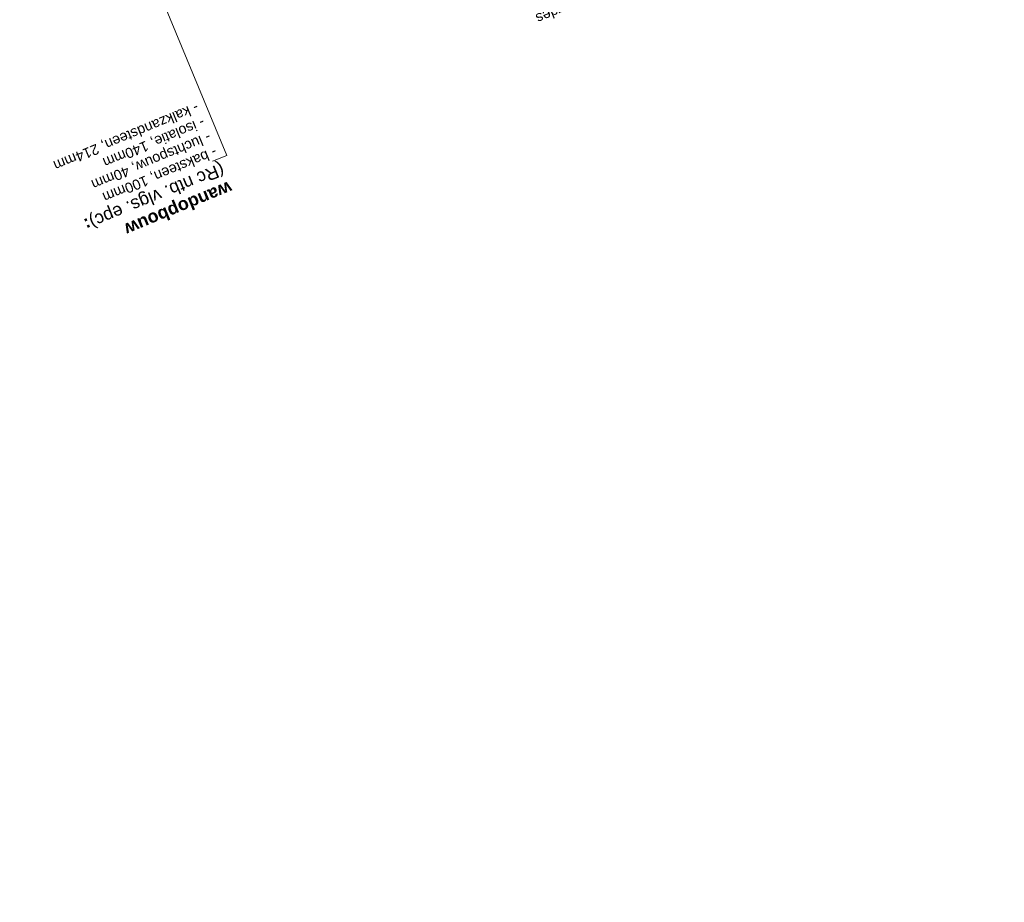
# Model space of a CAD drawing. Header units: millimetres. Extents: x -76965 to -69, y -21129 to 30747.
# Tile 6 of 65: x -20745 to -1500, y -20427 to -3171. Entities that reach past the tile are written whole.
import ezdxf
from ezdxf.enums import TextEntityAlignment as Align

# ---------------------------------------------------------------- set-up
doc = ezdxf.new("R2010")
doc.units = ezdxf.units.MM
doc.header["$MEASUREMENT"] = 0
for name, color, linetype in [('021 Buitenwanden', 7, 'Continuous'), ('021 Buitenwanden Afdek-arcering', 7, 'Continuous'), ('113 Teksten opbouw', 7, 'Continuous'), ('113 Teksten opbouw  2D arcering', 7, 'Continuous'), ('160 Presentatie_Aankleding 2D', 7, 'Continuous')]:
    doc.layers.add(name, color=color, linetype=linetype)
doc.styles.add('GENERATED_STYLE_1', font='txt')
doc.styles.add('GENERATED_STYLE_2', font='txt')
doc.dimstyles.new('GENERATED_STYLE__1', dxfattribs={"dimtxt": 300, "dimasz": 71.25, "dimexe": 0.18, "dimexo": 0, "dimgap": 0.09, "dimtad": 1, "dimdec": 0, "dimzin": 0, "dimdsep": 46, "dimtxsty": 'GENERATED_STYLE_1', "dimblk": 'ARROWHEAD_6', "dimblk1": 'ARROWHEAD_6', "dimblk2": 'ARROWHEAD_6', "dimcen": 0.09, "dimclrd": 1, "dimclre": 1, "dimclrt": 2, "dimadec": 1, "dimazin": 0, "dimtfac": 1, "dimtdec": 4, "dimtmove": 0, "dimatfit": 3, "dimfxl": 1, "dimtolj": 1, "dimtzin": 0, "dimarcsym": 0})

# ---------------------------------------------------------------- blocks, each defined once
blk = doc.blocks.new('Slab_2_1', base_point=(-31455, -4781))
at = {"layer": '021 Buitenwanden Afdek-arcering', "linetype": 'Continuous', "lineweight": 0, "true_color": 0xffffff}
blk.add_hatch(color=7, dxfattribs=at).paths.add_polyline_path([(-31455, -4781), (-31398, -4920), (-2645, 6945), (-2683, 7038), (-23773, -1665), (-23792, -1619)])
at = {"layer": '021 Buitenwanden', "linetype": 'Continuous', "flags": 128}
blk.add_lwpolyline([(-31455, -4781), (-23792, -1619), (-23773, -1665), (-2683, 7038), (-2645, 6945), (-31398, -4920)], close=True, dxfattribs=at)
blk = doc.blocks.new('021_buitenwand baksteen')
at = {"layer": '113 Teksten opbouw', "color": 1, "lineweight": 0}
for s, insert, char_height, attachment_point, line_spacing_factor, style in [('\\A1;{\\fArial|b1|i0|c0|p38;wandopbouw \\P\\fArial|b0|i0|c0|p38;(Rc ntb. vlgs. epc)\\fArial|b1|i0|c0|p38;:}', (142.8, 6.8), 125, 7, 0.930952, 'GENERATED_STYLE_2'), ('\\A1;{\\fArial|b0|i0|c0|p38;- baksteen, \\fArial|b0|i0|c0|p38;\\C9;100mm\\P\\fArial|b0|i0|c0|p38;\\C1;- luchtspouw, \\fArial|b0|i0|c0|p38;\\C9;40mm\\P\\fArial|b0|i0|c0|p38;\\C1;- isolatie, \\fArial|b0|i0|c0|p38;\\C9;140mm\\P\\fArial|b0|i0|c0|p38;\\C1;- kalkzandsteen, \\fArial|b0|i0|c0|p38;\\C9;214mm}', (142.8, -22.9), 100, 1, 0.939299, 'GENERATED_STYLE_1')]:
    blk.add_mtext(s, dxfattribs=dict(at, insert=insert, char_height=char_height, attachment_point=attachment_point, line_spacing_factor=line_spacing_factor, style=style))
blk = doc.blocks.new('*D136')
at = {"layer": '160 Presentatie_Aankleding 2D', "color": 1, "linetype": 'Continuous', "lineweight": 0}
for p, q in [((-21876, -2068), (-14280, 1067)), ((-14259, 1116), (-14300, 1018)), ((-30840, -5767), (-21876, -2068)), ((-21850, -2133), (-21903, -2003)), ((-21856, -2019), (-21897, -2117))]:
    blk.add_line(p, q, dxfattribs=at)
at = {"layer": '160 Presentatie_Aankleding 2D', "color": 2, "lineweight": 0, "insert": (-17581, -360), "char_height": 300, "attachment_point": 7, "rotation": 202.424, "style": 'GENERATED_STYLE_1'}
blk.add_mtext('\\A1;{\\fArial|b0|i0|c0|p38;8.218}', dxfattribs=at)
blk = doc.blocks.new('ARROWHEAD_6')
at = {"color": 0, "linetype": 'Continuous', "lineweight": 0}
for p, q in [((0, 0), (-1, 0)), ((-0.5, -0.5), (0.5, 0.5))]:
    blk.add_line(p, q, dxfattribs=at)
blk = doc.blocks.new('*D140')
at = {"layer": '160 Presentatie_Aankleding 2D', "color": 1, "linetype": 'Continuous', "lineweight": 0}
for p, q in [((-1552, 5605), (-64480, -20362)), ((-1579, 5670), (-1526, 5540)), ((-1573, 5556), (-1532, 5654)), ((-1500, 5627), (-1552, 5605)), ((-64480, -20362), (-64532, -20384)), ((-64507, -20297), (-64453, -20427)), ((-64460, -20313), (-64500, -20411))]:
    blk.add_line(p, q, dxfattribs=at)
at = {"layer": '160 Presentatie_Aankleding 2D', "color": 2, "lineweight": 0, "insert": (-32414, -7195), "char_height": 300, "attachment_point": 7, "rotation": 202.424, "style": 'GENERATED_STYLE_1'}
blk.add_mtext('\\A1;{\\fArial|b0|i0|c0|p38;68.075}', dxfattribs=at)
blk = doc.blocks.new('trap 03')
at = {"layer": '113 Teksten opbouw', "color": 1, "lineweight": 0, "insert": (142.8, -22.9), "char_height": 100, "attachment_point": 1, "style": 'GENERATED_STYLE_1'}
blk.add_mtext('\\A1;{\\fArial|b0|i0|c0|p38;- vorm: steektrap met bordes\\P\\fArial|b0|i0|c0|p38;- materiaal: prefab beton\\P\\fArial|b0|i0|c0|p38;- trapbreedte: 1200mm\\P\\fArial|b0|i0|c0|p38;- hoogteverschil: 4000mm\\P\\fArial|b0|i0|c0|p38;- optrede: 200mm \\P\\fArial|b0|i0|c0|p38;  aantrede: 250mm \\fArial|b0|i0|c0|p38;\\C9;(14x + 6x)\\P\\fArial|b0|i0|c0|p38;  bordes: 1250mm\\P\\fArial|b0|i0|c0|p38;- aan trapgat zijde: stalen strippenhekwerk\\P\\fArial|b0|i0|c0|p38;  hoogte 850mm vanaf voorkant trede gemeten\\P\\fArial|b0|i0|c0|p38;  strippen h.o.h. 100mm\\P\\fArial|b0|i0|c0|p38;- aan wand zijde: rvs buisleuning\\P\\fArial|b0|i0|c0|p38;  hoogte 850mm vanaf voorkant trede gemeten\\P\\fArial Unicode MS Westers|b0|i0|c0|p34;\\H0.396598x;}', dxfattribs=at)
at = {"layer": '113 Teksten opbouw', "color": 1, "lineweight": 0, "style": 'GENERATED_STYLE_2'}
blk.add_attdef('DUMMY_8', text='', height=125, dxfattribs=at).set_placement((142.8, 9), align=Align.BOTTOM_LEFT)
blk = doc.blocks.new('Polyline_4_1', base_point=(-16973, -5938))
at = {"layer": '113 Teksten opbouw  2D arcering', "linetype": 'Continuous', "lineweight": 0, "true_color": 0x000000}
blk.add_hatch(color=18, dxfattribs=at).paths.add_polyline_path([(-19265, 417), (-19266, 422), (-19269, 426), (-19273, 428), (-19278, 429), (-19283, 428), (-19287, 426), (-19289, 422), (-19290, 417), (-19289, 412), (-19287, 408), (-19283, 405), (-19278, 404), (-19273, 405), (-19269, 408), (-19266, 412)])
at = {"layer": '113 Teksten opbouw', "color": 9, "linetype": 'Continuous', "lineweight": 0, "flags": 128}
blk.add_lwpolyline([(-16973, -5938), (-16696, -5824), (-19273, 405)], dxfattribs=at)
at = {"layer": '113 Teksten opbouw', "color": 1, "linetype": 'Continuous', "lineweight": 0}
blk.add_circle((-19278, 417), 12.5, dxfattribs=at)

msp = doc.modelspace()

# ---------------------------------------------------------------- block references
at = {"layer": '021 Buitenwanden', "linetype": 'Continuous'}
msp.add_blockref('Slab_2_1', (-31455.5, -4781.3), dxfattribs=at)
at = {"layer": '113 Teksten opbouw', "color": 250, "linetype": 'Continuous', "lineweight": 0, "true_color": 0x1f1f1f}
ref = msp.add_blockref('trap 03', (-7020.1, -1831.2), dxfattribs=dict(at, xscale=2, yscale=2, zscale=1000, rotation=202.423973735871))
ref.add_attrib('DUMMY_8', 'trap 03:', dxfattribs={"color": 1, "lineweight": 0, "height": 250, "rotation": 202.42397, "style": 'GENERATED_STYLE_2'}).set_placement((-7284, -1922.2), align=Align.BOTTOM_LEFT)
at = {"layer": '113 Teksten opbouw', "color": 9, "linetype": 'Continuous', "lineweight": 0}
msp.add_blockref('Polyline_4_1', (-16973.2, -5938.5), dxfattribs=at)
at = {"layer": '113 Teksten opbouw', "color": 250, "linetype": 'Continuous', "lineweight": 0, "true_color": 0x1f1f1f, "xscale": 2, "yscale": 2, "zscale": 1000, "rotation": 202.423973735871}
msp.add_blockref('021_buitenwand baksteen', (-16577.3, -5775.1), dxfattribs=at)

# ---------------------------------------------------------------- dimensions: what is measured, and where the dimension line sits
at = {"layer": '160 Presentatie_Aankleding 2D', "color": 1, "linetype": 'Continuous', "lineweight": 0}
for base, p1, p2, angle, picture, middle in [((-64480.1, -20362.4), (-1552.5, 5605.3), (-64480.1, -20362.4), 202.42397, '*D140', (-32936.2, -7572.7)), ((-14279.8, 1067.3), (-21538.5, -2886.2), (-13941.9, 248.6), 22.42397, '*D136', (-17998, -694.3))]:
    dim = msp.add_linear_dim(base=base, p1=p1, p2=p2, angle=angle, dimstyle='GENERATED_STYLE__1', dxfattribs=at)
    dim.commit()
    dim.dimension.update_dxf_attribs({"geometry": picture, "text_midpoint": middle, "dimtype": 160, "text_rotation": 202.42397})

doc.saveas('drawing.dxf')
